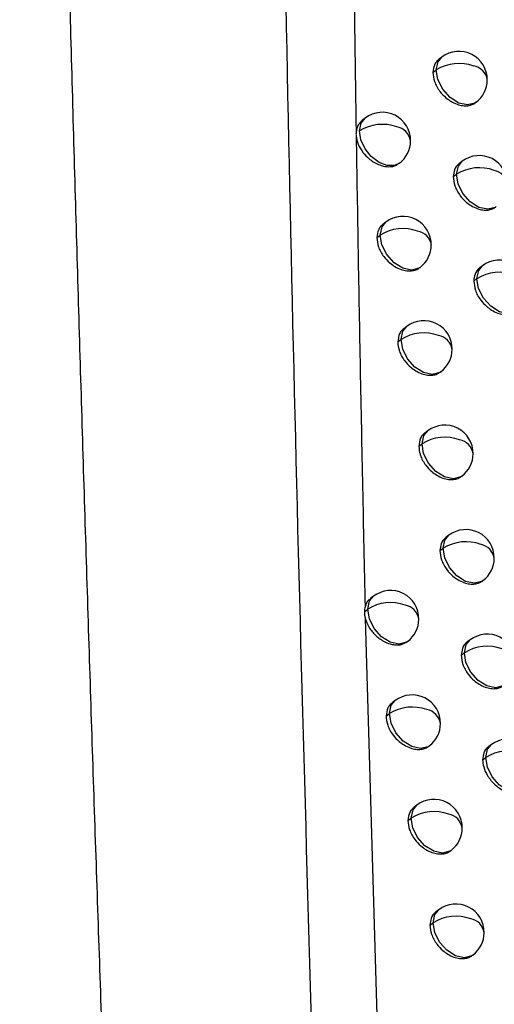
# Model space of a CAD drawing. Header units: millimetres. Extents: x 25 to 1229, y -261 to 1180.
# Tile 35 of 224: x 919 to 928, y -33 to -16. Entities that reach past the tile are written whole.
import ezdxf

# ---------------------------------------------------------------- set-up
doc = ezdxf.new("R2010")
doc.units = ezdxf.units.MM

msp = doc.modelspace()

# ---------------------------------------------------------------- linework, layer by layer
at = {"color": 7, "linetype": 'Continuous', "lineweight": 25}
for p, q in [((926.693, -16.786), (926.641, -16.825)), ((926.535, -17.057), (926.593, -17.013)), ((927.286, -17.591), (927.296, -17.584)), ((925.34, -17.861), (925.285, -17.902)), ((925.936, -18.664), (925.942, -18.659)), ((927.051, -18.625), (927.001, -18.663)), ((926.894, -18.895), (926.95, -18.853)), ((925.705, -19.698), (925.652, -19.739)), ((925.544, -19.971), (925.605, -19.925)), ((927.411, -20.467), (927.362, -20.504)), ((926.301, -20.501), (926.308, -20.496)), ((927.255, -20.736), (927.311, -20.694)), ((926.073, -21.537), (926.02, -21.577)), ((925.913, -21.809), (925.972, -21.764)), ((926.667, -22.342), (926.675, -22.335)), ((926.443, -23.378), (926.391, -23.417)), ((926.285, -23.649), (926.342, -23.605)), ((927.036, -24.183), (927.045, -24.176)), ((926.815, -25.22), (926.765, -25.258)), ((926.658, -25.49), (926.715, -25.447)), ((927.407, -26.026), (927.418, -26.018)), ((925.485, -26.294), (925.432, -26.334)), ((925.325, -26.567), (925.385, -26.521)), ((925.341, -26.689), (925.765, -41.36)), ((927.19, -27.064), (927.141, -27.101)), ((926.08, -27.098), (926.088, -27.092)), ((927.034, -27.333), (927.089, -27.291)), ((925.867, -28.136), (925.815, -28.175)), ((925.708, -28.407), (925.767, -28.363)), ((926.461, -28.941), (926.47, -28.934)), ((927.566, -28.91), (927.519, -28.946)), ((927.412, -29.178), (927.466, -29.137)), ((926.251, -29.979), (926.2, -30.018)), ((926.094, -30.25), (926.151, -30.206)), ((926.844, -30.785), (926.854, -30.777)), ((926.638, -31.824), (926.588, -31.861)), ((926.481, -32.093), (926.537, -32.051)), ((927.229, -32.63), (927.24, -32.622))]:
    msp.add_line(p, q, dxfattribs=at)
at = {"color": 7, "linetype": 'Continuous', "lineweight": 25, "flags": 128}
for points in [[(926.593, -17.013), (926.625, -16.868), (926.693, -16.786)], [(927.296, -17.584), (927.275, -17.598), (927.143, -17.631), (926.989, -17.597), (926.836, -17.5), (926.707, -17.355), (926.621, -17.184), (926.593, -17.013)], [(925.239, -18.088), (925.268, -17.951), (925.34, -17.861)], [(925.942, -18.659), (925.859, -18.698), (925.727, -18.7), (925.583, -18.646), (925.447, -18.542), (925.336, -18.403), (925.263, -18.245), (925.239, -18.088)], [(926.95, -18.853), (926.983, -18.708), (927.051, -18.625)], [(927.653, -19.424), (927.633, -19.437), (927.501, -19.471), (927.347, -19.437), (927.194, -19.34), (927.065, -19.195), (926.979, -19.024), (926.95, -18.853)], [(925.605, -19.925), (925.637, -19.781), (925.705, -19.698)], [(926.308, -20.496), (926.287, -20.51), (926.156, -20.544), (926.001, -20.51), (925.848, -20.413), (925.719, -20.268), (925.633, -20.097), (925.605, -19.926)], [(927.311, -20.694), (927.343, -20.549), (927.411, -20.467)], [(928.014, -21.265), (927.993, -21.279), (927.861, -21.313), (927.707, -21.278), (927.554, -21.181), (927.425, -21.036), (927.339, -20.865), (927.311, -20.695)], [(925.972, -21.764), (926.005, -21.62), (926.073, -21.537)], [(926.675, -22.335), (926.655, -22.349), (926.523, -22.383), (926.369, -22.349), (926.216, -22.252), (926.087, -22.107), (926.001, -21.936), (925.972, -21.765)], [(926.342, -23.605), (926.375, -23.46), (926.443, -23.378)], [(927.045, -24.176), (927.025, -24.19), (926.893, -24.224), (926.739, -24.189), (926.586, -24.092), (926.457, -23.947), (926.371, -23.776), (926.342, -23.606)], [(926.715, -25.447), (926.747, -25.303), (926.815, -25.22)], [(927.418, -26.018), (927.397, -26.032), (927.265, -26.066), (927.111, -26.032), (926.958, -25.935), (926.829, -25.79), (926.743, -25.619), (926.715, -25.448)], [(925.385, -26.521), (925.417, -26.377), (925.485, -26.294)], [(926.088, -27.092), (926.067, -27.106), (925.936, -27.14), (925.781, -27.106), (925.628, -27.009), (925.499, -26.864), (925.413, -26.693), (925.385, -26.522)], [(927.089, -27.291), (927.122, -27.147), (927.19, -27.064)], [(927.792, -27.862), (927.771, -27.876), (927.64, -27.91), (927.486, -27.876), (927.333, -27.779), (927.203, -27.634), (927.118, -27.463), (927.089, -27.292)], [(925.767, -28.363), (925.799, -28.218), (925.867, -28.136)], [(926.47, -28.934), (926.449, -28.948), (926.317, -28.982), (926.163, -28.947), (926.01, -28.85), (925.881, -28.705), (925.795, -28.534), (925.767, -28.364)], [(927.466, -29.137), (927.499, -28.992), (927.566, -28.91)], [(928.169, -29.708), (928.148, -29.722), (928.017, -29.755), (927.863, -29.721), (927.709, -29.624), (927.58, -29.479), (927.495, -29.308), (927.466, -29.137)], [(926.151, -30.206), (926.183, -30.062), (926.251, -29.979)], [(926.854, -30.777), (926.833, -30.791), (926.702, -30.825), (926.548, -30.791), (926.394, -30.694), (926.265, -30.549), (926.18, -30.378), (926.151, -30.207)], [(926.537, -32.051), (926.57, -31.907), (926.638, -31.824)], [(927.24, -32.622), (927.219, -32.636), (927.088, -32.67), (926.934, -32.635), (926.781, -32.538), (926.651, -32.393), (926.566, -32.223), (926.537, -32.052)]]:
    msp.add_lwpolyline(points, dxfattribs=at)
at = {"color": 7, "linetype": 'Continuous', "lineweight": 25}
for centre, radius, start, end in [((926.994, -17.185), 0.5, 359.5001, 127.0492), ((926.995, -17.659), 0.76, 70.1048, 121.9413), ((927.014, -17.018), 0.421, 179.2706, 179.3421), ((927.2, -17.236), 0.298, 9.1669, 79.6883), ((926.994, -17.185), 0.5, 307.0492, 359.5001), ((925.641, -18.26), 0.5, 359.5298, 127.0492), ((925.642, -18.733), 0.76, 70.5214, 121.9898), ((925.844, -18.313), 0.301, 9.448, 80.2465), ((925.641, -18.26), 0.5, 307.0492, 359.5298), ((927.352, -19.024), 0.5, 359.4892, 127.0492), ((927.353, -19.499), 0.761, 69.9587, 121.9243), ((927.372, -18.858), 0.421, 179.2705, 179.3397), ((927.559, -19.076), 0.297, 9.0733, 79.4864), ((926.006, -20.097), 0.5, 359.5174, 127.0492), ((926.007, -20.571), 0.76, 70.3694, 121.9692), ((926.026, -19.931), 0.421, 179.2706, 179.3465), ((926.211, -20.15), 0.3, 9.3368, 80.0536), ((926.006, -20.097), 0.5, 307.0492, 359.5174), ((927.712, -20.866), 0.5, 359.4789, 127.0492), ((927.713, -21.341), 0.761, 69.8152, 121.9083), ((927.732, -20.699), 0.421, 179.2705, 179.3372), ((926.374, -21.936), 0.5, 359.5055, 127.0492), ((926.375, -22.41), 0.76, 70.2201, 121.9498), ((926.579, -21.988), 0.299, 9.2414, 79.8494), ((926.394, -21.77), 0.421, 179.2706, 179.3444), ((926.374, -21.936), 0.5, 307.0492, 359.5055), ((926.744, -23.777), 0.5, 359.494, 127.0492), ((926.745, -24.251), 0.761, 70.0736, 121.9315), ((926.764, -23.61), 0.421, 179.2706, 179.3421), ((926.95, -23.829), 0.297, 9.1477, 79.6479), ((926.744, -23.777), 0.5, 307.0492, 359.494), ((927.116, -25.619), 0.5, 359.4831, 127.0492), ((927.117, -26.094), 0.761, 69.9297, 121.9143), ((927.136, -25.453), 0.421, 179.2705, 179.3397), ((927.324, -25.67), 0.296, 9.0556, 79.4492), ((927.116, -25.619), 0.5, 307.0492, 359.4831), ((925.786, -26.693), 0.5, 359.5107, 127.0492), ((925.787, -27.167), 0.76, 70.3107, 121.9581), ((925.806, -26.527), 0.421, 179.2706, 179.346), ((925.991, -26.746), 0.299, 9.2998, 79.9748), ((925.786, -26.693), 0.5, 307.0492, 359.5107), ((927.491, -27.463), 0.5, 359.4726, 127.0492), ((927.491, -27.938), 0.761, 69.7884, 121.8982), ((927.51, -27.297), 0.421, 179.2705, 179.3373), ((926.168, -28.535), 0.5, 359.4987, 127.0492), ((926.169, -29.009), 0.76, 70.1641, 121.9388), ((926.374, -28.587), 0.298, 9.2062, 79.7743), ((926.188, -28.368), 0.421, 179.2706, 179.3439), ((926.168, -28.535), 0.5, 307.0492, 359.4987), ((927.868, -29.309), 0.5, 359.4625, 127.0492), ((927.868, -29.784), 0.761, 69.6497, 121.8831), ((927.887, -29.142), 0.421, 179.2705, 179.3347), ((926.553, -30.378), 0.5, 359.4872, 127.0492), ((926.553, -30.853), 0.761, 70.0203, 121.9205), ((926.572, -30.212), 0.421, 179.2705, 179.3416), ((926.759, -30.43), 0.297, 9.1141, 79.5763), ((926.553, -30.378), 0.5, 307.0492, 359.4872), ((926.939, -32.223), 0.5, 359.4761, 127.0492), ((926.939, -32.698), 0.761, 69.879, 121.9034), ((926.958, -32.057), 0.421, 179.2705, 179.3393), ((927.147, -32.274), 0.296, 9.0237, 79.3811), ((926.939, -32.223), 0.5, 307.0492, 359.4761)]:
    msp.add_arc(centre, radius, start, end, dxfattribs=at)
for points, knots in [([(920.95, -40.937), (920.897, -39.53), (920.792, -36.707), (920.644, -32.468), (920.501, -28.21), (920.366, -23.934), (920.238, -19.64), (920.117, -15.328), (920.003, -10.998), (919.896, -6.65), (919.797, -2.284), (919.705, 2.099), (919.621, 6.499), (919.545, 10.917), (919.477, 15.353), (919.417, 19.806), (919.365, 24.276), (919.321, 28.763), (919.286, 33.267), (919.259, 37.789), (919.248, 40.806), (919.243, 42.319)], [0, 0, 0, 0, 0.0502629, 0.1007885, 0.1515771, 0.2026286, 0.2539431, 0.3055207, 0.3573614, 0.4094653, 0.4618324, 0.5144629, 0.5673568, 0.6205141, 0.673935, 0.7276196, 0.7815679, 0.83578, 0.8902559, 0.9449959, 1, 1, 1, 1]), ([(924.311, 38.8), (924.102, 29.878), (923.683, 12.034), (923.802, -14.518), (924.339, -32.234), (924.6, -40.847)], [0, 0, 0, 0, 0.339421, 0.678865, 1, 1, 1, 1]), ([(925.047, 8.627), (925.042, 7.345), (925.033, 4.991), (925.026, 1.495), (925.029, -1.877), (925.047, -6.264), (925.088, -11.678), (925.148, -15.943), (925.178, -18.113)], [0, 0, 0, 0, 0.144301, 0.265032, 0.393158, 0.523208, 0.757389, 1, 1, 1, 1]), ([(926.643, -16.827), (926.631, -16.836), (926.6, -16.859), (926.552, -16.93), (926.541, -17.006), (926.535, -17.057)], [0, 0, 0, 0, 0.180938, 0.462512, 1, 1, 1, 1]), ([(926.535, -17.057), (926.54, -17.111), (926.548, -17.193), (926.601, -17.308), (926.665, -17.407), (926.751, -17.497), (926.855, -17.573), (926.957, -17.622), (927.059, -17.646), (927.15, -17.647), (927.227, -17.629), (927.267, -17.603), (927.286, -17.59)], [0, 0, 0, 0, 0.155127, 0.237284, 0.322296, 0.449562, 0.538855, 0.645085, 0.741969, 0.834258, 0.921957, 1, 1, 1, 1]), ([(925.289, -17.906), (925.261, -17.929), (925.2, -17.98), (925.186, -18.066), (925.178, -18.113)], [0, 0, 0, 0, 0.4611942, 1, 1, 1, 1]), ([(925.179, -18.177), (925.202, -19.547), (925.248, -22.311), (925.307, -25.081), (925.337, -26.479)], [0, 0, 0, 0, 0.49543, 1, 1, 1, 1]), ([(925.179, -18.177), (925.188, -18.225), (925.208, -18.326), (925.293, -18.467), (925.391, -18.569), (925.484, -18.637), (925.572, -18.683), (925.664, -18.713), (925.774, -18.725), (925.872, -18.711), (925.918, -18.67), (925.932, -18.659)], [0, 0, 0, 0, 0.143493, 0.297388, 0.421951, 0.502674, 0.595566, 0.688756, 0.776635, 0.93578, 1, 1, 1, 1]), ([(927.002, -18.664), (926.998, -18.666), (926.958, -18.691), (926.909, -18.766), (926.899, -18.855), (926.894, -18.895)], [0, 0, 0, 0, 0.049025, 0.563196, 1, 1, 1, 1]), ([(926.894, -18.895), (926.899, -18.95), (926.907, -19.032), (926.96, -19.147), (927.023, -19.246), (927.109, -19.337), (927.213, -19.413), (927.314, -19.461), (927.417, -19.486), (927.507, -19.487), (927.584, -19.469), (927.624, -19.443), (927.643, -19.431)], [0, 0, 0, 0, 0.155132, 0.237293, 0.322307, 0.449431, 0.538763, 0.645105, 0.741913, 0.834151, 0.921822, 1, 1, 1, 1]), ([(925.653, -19.741), (925.641, -19.75), (925.61, -19.773), (925.561, -19.844), (925.551, -19.921), (925.544, -19.971)], [0, 0, 0, 0, 0.180619, 0.462233, 1, 1, 1, 1]), ([(925.544, -19.971), (925.55, -20.025), (925.558, -20.108), (925.611, -20.222), (925.675, -20.321), (925.762, -20.411), (925.867, -20.486), (925.969, -20.534), (926.069, -20.558), (926.175, -20.558), (926.255, -20.538), (926.292, -20.505), (926.299, -20.5)], [0, 0, 0, 0, 0.155211, 0.237381, 0.32239, 0.450271, 0.539447, 0.645276, 0.741472, 0.827436, 0.968125, 1, 1, 1, 1]), ([(927.363, -20.505), (927.359, -20.507), (927.319, -20.531), (927.271, -20.607), (927.26, -20.695), (927.255, -20.736)], [0, 0, 0, 0, 0.049646, 0.563642, 1, 1, 1, 1]), ([(927.255, -20.736), (927.261, -20.79), (927.269, -20.873), (927.321, -20.988), (927.384, -21.087), (927.47, -21.177), (927.574, -21.254), (927.674, -21.303), (927.776, -21.328), (927.867, -21.329), (927.943, -21.311), (927.983, -21.285), (928.002, -21.273)], [0, 0, 0, 0, 0.155132, 0.237298, 0.322317, 0.449271, 0.538649, 0.645124, 0.741848, 0.834028, 0.921667, 1, 1, 1, 1]), ([(926.022, -21.579), (926.01, -21.588), (925.978, -21.611), (925.93, -21.682), (925.92, -21.759), (925.913, -21.809)], [0, 0, 0, 0, 0.1807636, 0.462343, 1, 1, 1, 1]), ([(925.913, -21.809), (925.919, -21.863), (925.927, -21.946), (925.98, -22.06), (926.044, -22.16), (926.13, -22.25), (926.235, -22.325), (926.337, -22.373), (926.439, -22.398), (926.53, -22.398), (926.608, -22.38), (926.648, -22.354), (926.666, -22.341)], [0, 0, 0, 0, 0.155162, 0.237307, 0.322288, 0.450042, 0.539211, 0.645069, 0.742153, 0.834583, 0.922364, 1, 1, 1, 1]), ([(926.393, -23.419), (926.381, -23.428), (926.35, -23.451), (926.302, -23.522), (926.291, -23.599), (926.285, -23.649)], [0, 0, 0, 0, 0.1809175, 0.4624698, 1, 1, 1, 1]), ([(926.285, -23.649), (926.29, -23.703), (926.298, -23.786), (926.351, -23.9), (926.415, -24), (926.501, -24.09), (926.605, -24.165), (926.706, -24.214), (926.809, -24.239), (926.9, -24.239), (926.977, -24.221), (927.017, -24.195), (927.035, -24.183)], [0, 0, 0, 0, 0.155172, 0.237319, 0.322299, 0.44996, 0.539155, 0.64509, 0.742114, 0.834503, 0.922263, 1, 1, 1, 1]), ([(926.766, -25.259), (926.763, -25.261), (926.722, -25.285), (926.674, -25.361), (926.663, -25.449), (926.658, -25.49)], [0, 0, 0, 0, 0.0485869, 0.5628647, 1, 1, 1, 1]), ([(926.658, -25.49), (926.663, -25.544), (926.672, -25.627), (926.724, -25.742), (926.788, -25.841), (926.873, -25.932), (926.978, -26.008), (927.079, -26.056), (927.181, -26.081), (927.271, -26.082), (927.348, -26.064), (927.388, -26.038), (927.407, -26.026)], [0, 0, 0, 0, 0.155178, 0.237329, 0.32231, 0.449854, 0.539082, 0.64511, 0.742066, 0.834409, 0.922145, 1, 1, 1, 1]), ([(925.437, -26.341), (925.423, -26.349), (925.371, -26.377), (925.351, -26.436), (925.337, -26.479)], [0, 0, 0, 0, 0.274243, 1, 1, 1, 1]), ([(925.325, -26.567), (925.326, -26.588), (925.327, -26.628), (925.337, -26.669), (925.341, -26.689)], [0, 0, 0, 0, 0.528389, 1, 1, 1, 1]), ([(925.341, -26.689), (925.359, -26.739), (925.397, -26.843), (925.478, -26.942), (925.548, -27.007), (925.601, -27.051), (925.698, -27.109), (925.802, -27.146), (925.9, -27.156), (925.995, -27.148), (926.046, -27.115), (926.077, -27.094)], [0, 0, 0, 0, 0.15791, 0.332973, 0.342463, 0.425949, 0.527422, 0.665346, 0.761726, 0.854336, 1, 1, 1, 1]), ([(927.142, -27.102), (927.138, -27.104), (927.098, -27.128), (927.049, -27.204), (927.039, -27.292), (927.034, -27.333)], [0, 0, 0, 0, 0.049222, 0.563322, 1, 1, 1, 1]), ([(927.034, -27.333), (927.039, -27.387), (927.047, -27.47), (927.1, -27.585), (927.163, -27.684), (927.248, -27.775), (927.352, -27.851), (927.453, -27.9), (927.555, -27.925), (927.645, -27.926), (927.722, -27.909), (927.762, -27.883), (927.78, -27.87)], [0, 0, 0, 0, 0.155181, 0.237335, 0.32232, 0.449724, 0.53899, 0.645129, 0.742009, 0.834301, 0.922009, 1, 1, 1, 1]), ([(925.817, -28.177), (925.804, -28.186), (925.773, -28.209), (925.725, -28.281), (925.715, -28.357), (925.708, -28.407)], [0, 0, 0, 0, 0.180768, 0.462319, 1, 1, 1, 1]), ([(925.708, -28.407), (925.713, -28.461), (925.722, -28.544), (925.774, -28.659), (925.838, -28.758), (925.925, -28.848), (926.03, -28.924), (926.131, -28.972), (926.234, -28.997), (926.325, -28.997), (926.402, -28.979), (926.442, -28.952), (926.46, -28.94)], [0, 0, 0, 0, 0.155201, 0.237338, 0.322293, 0.450347, 0.539442, 0.645079, 0.742266, 0.834771, 0.922598, 1, 1, 1, 1]), ([(927.519, -28.947), (927.516, -28.949), (927.476, -28.973), (927.427, -29.048), (927.417, -29.137), (927.412, -29.178)], [0, 0, 0, 0, 0.0498761, 0.5637948, 1, 1, 1, 1]), ([(927.412, -29.178), (927.415, -29.219), (927.423, -29.312), (927.482, -29.44), (927.557, -29.546), (927.635, -29.626), (927.728, -29.696), (927.831, -29.746), (927.931, -29.771), (928.021, -29.772), (928.098, -29.755), (928.138, -29.729), (928.156, -29.717)], [0, 0, 0, 0, 0.121388, 0.269037, 0.353117, 0.443834, 0.541188, 0.645174, 0.741962, 0.83419, 0.921859, 1, 1, 1, 1]), ([(926.202, -30.02), (926.19, -30.029), (926.158, -30.052), (926.111, -30.123), (926.1, -30.199), (926.094, -30.25)], [0, 0, 0, 0, 0.18092, 0.462447, 1, 1, 1, 1]), ([(926.094, -30.25), (926.099, -30.304), (926.107, -30.386), (926.16, -30.501), (926.223, -30.601), (926.309, -30.691), (926.414, -30.767), (926.515, -30.815), (926.617, -30.84), (926.708, -30.841), (926.785, -30.823), (926.825, -30.796), (926.843, -30.784)], [0, 0, 0, 0, 0.155211, 0.237351, 0.322304, 0.450281, 0.539399, 0.645099, 0.742232, 0.8347, 0.922509, 1, 1, 1, 1]), ([(926.589, -31.862), (926.586, -31.864), (926.545, -31.889), (926.497, -31.964), (926.486, -32.053), (926.481, -32.093)], [0, 0, 0, 0, 0.0482567, 0.5626118, 1, 1, 1, 1]), ([(926.481, -32.093), (926.487, -32.148), (926.495, -32.23), (926.547, -32.345), (926.611, -32.445), (926.696, -32.535), (926.8, -32.611), (926.901, -32.66), (927.003, -32.685), (927.094, -32.686), (927.171, -32.668), (927.21, -32.642), (927.229, -32.63)], [0, 0, 0, 0, 0.155219, 0.237361, 0.322315, 0.450195, 0.53934, 0.645118, 0.74219, 0.834618, 0.922405, 1, 1, 1, 1])]:
    msp.add_open_spline(points, degree=3, knots=knots, dxfattribs=at)
for points in [[(925.178, -18.113), (925.178, -18.123), (925.177, -18.134), (925.177, -18.144)], [(925.177, -18.144), (925.178, -18.155), (925.178, -18.166), (925.179, -18.177)], [(925.337, -26.479), (925.329, -26.506), (925.325, -26.536), (925.325, -26.567)]]:
    msp.add_open_spline(points, degree=3, dxfattribs=at)

doc.saveas('drawing.dxf')
